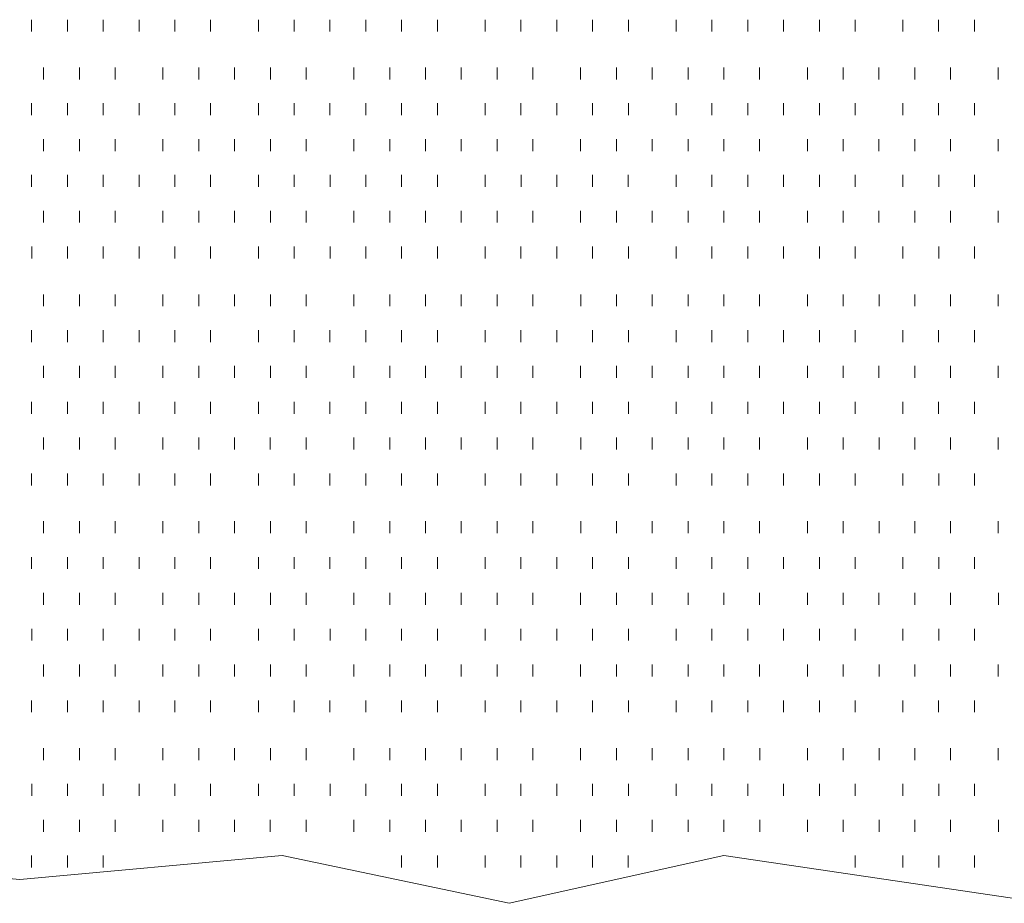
# Model space of a CAD drawing. Extents: x 309 to 1068, y 854 to 1368.
# Tile 49 of 82: x 485.07 to 490.73, y 960.24 to 965.32. Entities that reach past the tile are written whole.
import ezdxf

# ---------------------------------------------------------------- set-up
doc = ezdxf.new("R2010")
doc.units = 0
doc.layers.add('PDF_Geometry', color=7, linetype='CONTINUOUS', true_color=0xffffff)

msp = doc.modelspace()

# ---------------------------------------------------------------- linework, layer by layer
at = {"layer": 'PDF_Geometry', "color": 252, "lineweight": 9}
for points in [[(485.137731, 965.249608), (485.137731, 965.318045)], [(485.34398, 965.249608), (485.34398, 965.318045)], [(485.549293, 965.249608), (485.549293, 965.318045)], [(485.755543, 965.249608), (485.755543, 965.318045)], [(485.961325, 965.249608), (485.961325, 965.318045)], [(486.167106, 965.249608), (486.167106, 965.318045)], [(486.441793, 965.249608), (486.441793, 965.318045)], [(486.647574, 965.249608), (486.647574, 965.318045)], [(486.853356, 965.249608), (486.853356, 965.318045)], [(487.059605, 965.249608), (487.059605, 965.318045)], [(487.264919, 965.249608), (487.264919, 965.318045)], [(487.471168, 965.249608), (487.471168, 965.318045)], [(487.745856, 965.249608), (487.745856, 965.318045)], [(487.951636, 965.249608), (487.951636, 965.318045)], [(488.157418, 965.249608), (488.157418, 965.318045)], [(488.363199, 965.249608), (488.363199, 965.318045)], [(488.568981, 965.249608), (488.568981, 965.318045)], [(488.843669, 965.249608), (488.843669, 965.318045)], [(489.049449, 965.249608), (489.049449, 965.318045)], [(489.25523, 965.249608), (489.25523, 965.318045)], [(489.461481, 965.249608), (489.461481, 965.318045)], [(489.667262, 965.249608), (489.667262, 965.318045)], [(489.873043, 965.249608), (489.873043, 965.318045)], [(490.147731, 965.249608), (490.147731, 965.318045)], [(490.353043, 965.249608), (490.353043, 965.318045)], [(490.559294, 965.249608), (490.559294, 965.318045)], [(485.206417, 964.975107), (485.206417, 965.043544)], [(485.412198, 964.975107), (485.412198, 965.043544)], [(485.618449, 964.975107), (485.618449, 965.043544)], [(485.892667, 964.975107), (485.892667, 965.043544)], [(486.098448, 964.975107), (486.098448, 965.043544)], [(486.304697, 964.975107), (486.304697, 965.043544)], [(486.51048, 964.975107), (486.51048, 965.043544)], [(486.716261, 964.975107), (486.716261, 965.043544)], [(486.990948, 964.975107), (486.990948, 965.043544)], [(487.196731, 964.975107), (487.196731, 965.043544)], [(487.402511, 964.975107), (487.402511, 965.043544)], [(487.608292, 964.975107), (487.608292, 965.043544)], [(487.814073, 964.975107), (487.814073, 965.043544)], [(488.020324, 964.975107), (488.020324, 965.043544)], [(488.294543, 964.975107), (488.294543, 965.043544)], [(488.500323, 964.975107), (488.500323, 965.043544)], [(488.706573, 964.975107), (488.706573, 965.043544)], [(488.912356, 964.975107), (488.912356, 965.043544)], [(489.118136, 964.975107), (489.118136, 965.043544)], [(489.323917, 964.975107), (489.323917, 965.043544)], [(489.598604, 964.975107), (489.598604, 965.043544)], [(489.804387, 964.975107), (489.804387, 965.043544)], [(490.010168, 964.975107), (490.010168, 965.043544)], [(490.215948, 964.975107), (490.215948, 965.043544)], [(490.422198, 964.975107), (490.422198, 965.043544)], [(490.696418, 964.975107), (490.696418, 965.043544)], [(485.137928, 964.769325), (485.137928, 964.837763)], [(485.34371, 964.769325), (485.34371, 964.837763)], [(485.54949, 964.769325), (485.54949, 964.837763)], [(485.755592, 964.769185), (485.755592, 964.837622)], [(485.961373, 964.769185), (485.961373, 964.837622)], [(486.167155, 964.769185), (486.167155, 964.837622)], [(486.441373, 964.769185), (486.441373, 964.837622)], [(486.647623, 964.769185), (486.647623, 964.837622)], [(486.853405, 964.769185), (486.853405, 964.837622)], [(487.059655, 964.769185), (487.059655, 964.837622)], [(487.264967, 964.769185), (487.264967, 964.837622)], [(487.471217, 964.769185), (487.471217, 964.837622)], [(487.745905, 964.769185), (487.745905, 964.837622)], [(487.951686, 964.769185), (487.951686, 964.837622)], [(488.156998, 964.769185), (488.156998, 964.837622)], [(488.363248, 964.769185), (488.363248, 964.837622)], [(488.56903, 964.769185), (488.56903, 964.837622)], [(488.843717, 964.769185), (488.843717, 964.837622)], [(489.049498, 964.769185), (489.049498, 964.837622)], [(489.25528, 964.769185), (489.25528, 964.837622)], [(489.46153, 964.769185), (489.46153, 964.837622)], [(489.667311, 964.769185), (489.667311, 964.837622)], [(489.872623, 964.769185), (489.872623, 964.837622)], [(490.147311, 964.769185), (490.147311, 964.837622)], [(490.353092, 964.769185), (490.353092, 964.837622)], [(490.559342, 964.769185), (490.559342, 964.837622)], [(485.20637, 964.563348), (485.20637, 964.631786)], [(485.412151, 964.563348), (485.412151, 964.631786)], [(485.618403, 964.563348), (485.618403, 964.631786)], [(485.892621, 964.563348), (485.892621, 964.631786)], [(486.098402, 964.563348), (486.098402, 964.631786)], [(486.304653, 964.563348), (486.304653, 964.631786)], [(486.510434, 964.563348), (486.510434, 964.631786)], [(486.716215, 964.563348), (486.716215, 964.631786)], [(486.990901, 964.563348), (486.990901, 964.631786)], [(487.196684, 964.563348), (487.196684, 964.631786)], [(487.402465, 964.563348), (487.402465, 964.631786)], [(487.608246, 964.563348), (487.608246, 964.631786)], [(487.814495, 964.563348), (487.814495, 964.631786)], [(488.020278, 964.563348), (488.020278, 964.631786)], [(488.294496, 964.563348), (488.294496, 964.631786)], [(488.500745, 964.563348), (488.500745, 964.631786)], [(488.706526, 964.563348), (488.706526, 964.631786)], [(488.912309, 964.563348), (488.912309, 964.631786)], [(489.11809, 964.563348), (489.11809, 964.631786)], [(489.32387, 964.563348), (489.32387, 964.631786)], [(489.598559, 964.563348), (489.598559, 964.631786)], [(489.80434, 964.563348), (489.80434, 964.631786)], [(490.010121, 964.563348), (490.010121, 964.631786)], [(490.215902, 964.563348), (490.215902, 964.631786)], [(490.422153, 964.563348), (490.422153, 964.631786)], [(490.696371, 964.563348), (490.696371, 964.631786)], [(485.137842, 964.357567), (485.137842, 964.426004)], [(485.343623, 964.357567), (485.343623, 964.426004)], [(485.549873, 964.357567), (485.549873, 964.426004)], [(485.755655, 964.357567), (485.755655, 964.426004)], [(485.961436, 964.357567), (485.961436, 964.426004)], [(486.167217, 964.357567), (486.167217, 964.426004)], [(486.441905, 964.357567), (486.441905, 964.426004)], [(486.647218, 964.357567), (486.647218, 964.426004)], [(486.853467, 964.357567), (486.853467, 964.426004)], [(487.059248, 964.357567), (487.059248, 964.426004)], [(487.265499, 964.357567), (487.265499, 964.426004)], [(487.47128, 964.357567), (487.47128, 964.426004)], [(487.745498, 964.357567), (487.745498, 964.426004)], [(487.951748, 964.357567), (487.951748, 964.426004)], [(488.157335, 964.35744), (488.157335, 964.425878)], [(488.363116, 964.35744), (488.363116, 964.425878)], [(488.568898, 964.35744), (488.568898, 964.425878)], [(488.843585, 964.35744), (488.843585, 964.425878)], [(489.049366, 964.35744), (489.049366, 964.425878)], [(489.255148, 964.35744), (489.255148, 964.425878)], [(489.461398, 964.35744), (489.461398, 964.425878)], [(489.667179, 964.35744), (489.667179, 964.425878)], [(489.87296, 964.35744), (489.87296, 964.425878)], [(490.147648, 964.35744), (490.147648, 964.425878)], [(490.353429, 964.35744), (490.353429, 964.425878)], [(490.55921, 964.35744), (490.55921, 964.425878)], [(485.206367, 964.151647), (485.206367, 964.220085)], [(485.412149, 964.151647), (485.412149, 964.220085)], [(485.618399, 964.151647), (485.618399, 964.220085)], [(485.892617, 964.151647), (485.892617, 964.220085)], [(486.098398, 964.151647), (486.098398, 964.220085)], [(486.304649, 964.151647), (486.304649, 964.220085)], [(486.51043, 964.151647), (486.51043, 964.220085)], [(486.716211, 964.151647), (486.716211, 964.220085)], [(486.9909, 964.151647), (486.9909, 964.220085)], [(487.196681, 964.151647), (487.196681, 964.220085)], [(487.402461, 964.151647), (487.402461, 964.220085)], [(487.608242, 964.151647), (487.608242, 964.220085)], [(487.814023, 964.151647), (487.814023, 964.220085)], [(488.020274, 964.151647), (488.020274, 964.220085)], [(488.294493, 964.151647), (488.294493, 964.220085)], [(488.500273, 964.151647), (488.500273, 964.220085)], [(488.706524, 964.151647), (488.706524, 964.220085)], [(488.912774, 964.151647), (488.912774, 964.220085)], [(489.118086, 964.151647), (489.118086, 964.220085)], [(489.323867, 964.151647), (489.323867, 964.220085)], [(489.598556, 964.151647), (489.598556, 964.220085)], [(489.804336, 964.151647), (489.804336, 964.220085)], [(490.010118, 964.151647), (490.010118, 964.220085)], [(490.215898, 964.151647), (490.215898, 964.220085)], [(490.422149, 964.151647), (490.422149, 964.220085)], [(490.696368, 964.151647), (490.696368, 964.220085)], [(485.138122, 963.945866), (485.138122, 964.014303)], [(485.343434, 963.945866), (485.343434, 964.014303)], [(485.549684, 963.945866), (485.549684, 964.014303)], [(485.755465, 963.945866), (485.755465, 964.014303)], [(485.961715, 963.945866), (485.961715, 964.014303)], [(486.167028, 963.945866), (486.167028, 964.014303)], [(486.441715, 963.945866), (486.441715, 964.014303)], [(486.647497, 963.945866), (486.647497, 964.014303)], [(486.853747, 963.945866), (486.853747, 964.014303)], [(487.059059, 963.945866), (487.059059, 964.014303)], [(487.265309, 963.945866), (487.265309, 964.014303)], [(487.47109, 963.945866), (487.47109, 964.014303)], [(487.745778, 963.945866), (487.745778, 964.014303)], [(487.951559, 963.945866), (487.951559, 964.014303)], [(488.15734, 963.945866), (488.15734, 964.014303)], [(488.363122, 963.945866), (488.363122, 964.014303)], [(488.569372, 963.945866), (488.569372, 964.014303)], [(488.84359, 963.945866), (488.84359, 964.014303)], [(489.049372, 963.945866), (489.049372, 964.014303)], [(489.255152, 963.945866), (489.255152, 964.014303)], [(489.461403, 963.945866), (489.461403, 964.014303)], [(489.667185, 963.945866), (489.667185, 964.014303)], [(489.872965, 963.945866), (489.872965, 964.014303)], [(490.147184, 963.945866), (490.147184, 964.014303)], [(490.353434, 963.945866), (490.353434, 964.014303)], [(490.559307, 963.945682), (490.559307, 964.014119)], [(485.206321, 963.671224), (485.206321, 963.739662)], [(485.412103, 963.671224), (485.412103, 963.739662)], [(485.618353, 963.671224), (485.618353, 963.739662)], [(485.892572, 963.671224), (485.892572, 963.739662)], [(486.098353, 963.671224), (486.098353, 963.739662)], [(486.304603, 963.671224), (486.304603, 963.739662)], [(486.510383, 963.671224), (486.510383, 963.739662)], [(486.716165, 963.671224), (486.716165, 963.739662)], [(486.990853, 963.671224), (486.990853, 963.739662)], [(487.196634, 963.671224), (487.196634, 963.739662)], [(487.402415, 963.671224), (487.402415, 963.739662)], [(487.608196, 963.671224), (487.608196, 963.739662)], [(487.814447, 963.671224), (487.814447, 963.739662)], [(488.020228, 963.671224), (488.020228, 963.739662)], [(488.294915, 963.671224), (488.294915, 963.739662)], [(488.500227, 963.671224), (488.500227, 963.739662)], [(488.706478, 963.671224), (488.706478, 963.739662)], [(488.912259, 963.671224), (488.912259, 963.739662)], [(489.11804, 963.671224), (489.11804, 963.739662)], [(489.32382, 963.671224), (489.32382, 963.739662)], [(489.598509, 963.671224), (489.598509, 963.739662)], [(489.80429, 963.671224), (489.80429, 963.739662)], [(490.01054, 963.671224), (490.01054, 963.739662)], [(490.215852, 963.671224), (490.215852, 963.739662)], [(490.422103, 963.671224), (490.422103, 963.739662)], [(490.696321, 963.671224), (490.696321, 963.739662)], [(485.137793, 963.465402), (485.137793, 963.53384)], [(485.343575, 963.465402), (485.343575, 963.53384)], [(485.549824, 963.465402), (485.549824, 963.53384)], [(485.755604, 963.465402), (485.755604, 963.53384)], [(485.961387, 963.465402), (485.961387, 963.53384)], [(486.167168, 963.465402), (486.167168, 963.53384)], [(486.441855, 963.465402), (486.441855, 963.53384)], [(486.647167, 963.465402), (486.647167, 963.53384)], [(486.853418, 963.465402), (486.853418, 963.53384)], [(487.059199, 963.465402), (487.059199, 963.53384)], [(487.265449, 963.465402), (487.265449, 963.53384)], [(487.471229, 963.465402), (487.471229, 963.53384)], [(487.745918, 963.465402), (487.745918, 963.53384)], [(487.951699, 963.465402), (487.951699, 963.53384)], [(488.15748, 963.465402), (488.15748, 963.53384)], [(488.363261, 963.465402), (488.363261, 963.53384)], [(488.569043, 963.465402), (488.569043, 963.53384)], [(488.84373, 963.465402), (488.84373, 963.53384)], [(489.049513, 963.465402), (489.049513, 963.53384)], [(489.255292, 963.465402), (489.255292, 963.53384)], [(489.461543, 963.465402), (489.461543, 963.53384)], [(489.667326, 963.465402), (489.667326, 963.53384)], [(489.873105, 963.465402), (489.873105, 963.53384)], [(490.147791, 963.465402), (490.147791, 963.53384)], [(490.353106, 963.465402), (490.353106, 963.53384)], [(490.559357, 963.465402), (490.559357, 963.53384)], [(485.206403, 963.25948), (485.206403, 963.327917)], [(485.412185, 963.25948), (485.412185, 963.327917)], [(485.618436, 963.25948), (485.618436, 963.327917)], [(485.892654, 963.25948), (485.892654, 963.327917)], [(486.098435, 963.25948), (486.098435, 963.327917)], [(486.304685, 963.25948), (486.304685, 963.327917)], [(486.510467, 963.25948), (486.510467, 963.327917)], [(486.716248, 963.25948), (486.716248, 963.327917)], [(486.990935, 963.25948), (486.990935, 963.327917)], [(487.196716, 963.25948), (487.196716, 963.327917)], [(487.402498, 963.25948), (487.402498, 963.327917)], [(487.608279, 963.25948), (487.608279, 963.327917)], [(487.814061, 963.25948), (487.814061, 963.327917)], [(488.02031, 963.25948), (488.02031, 963.327917)], [(488.294529, 963.25948), (488.294529, 963.327917)], [(488.50031, 963.25948), (488.50031, 963.327917)], [(488.70656, 963.25948), (488.70656, 963.327917)], [(488.912341, 963.25948), (488.912341, 963.327917)], [(489.118122, 963.25948), (489.118122, 963.327917)], [(489.323905, 963.25948), (489.323905, 963.327917)], [(489.598591, 963.25948), (489.598591, 963.327917)], [(489.804372, 963.25948), (489.804372, 963.327917)], [(490.010153, 963.25948), (490.010153, 963.327917)], [(490.216404, 963.25948), (490.216404, 963.327917)], [(490.422185, 963.25948), (490.422185, 963.327917)], [(490.696403, 963.25948), (490.696403, 963.327917)], [(485.137747, 963.053558), (485.137747, 963.121995)], [(485.343528, 963.053558), (485.343528, 963.121995)], [(485.549777, 963.053558), (485.549777, 963.121995)], [(485.75556, 963.053558), (485.75556, 963.121995)], [(485.961341, 963.053558), (485.961341, 963.121995)], [(486.167122, 963.053558), (486.167122, 963.121995)], [(486.441809, 963.053558), (486.441809, 963.121995)], [(486.647591, 963.053558), (486.647591, 963.121995)], [(486.853372, 963.053558), (486.853372, 963.121995)], [(487.059621, 963.053558), (487.059621, 963.121995)], [(487.265402, 963.053558), (487.265402, 963.121995)], [(487.471185, 963.053558), (487.471185, 963.121995)], [(487.745872, 963.053558), (487.745872, 963.121995)], [(487.951652, 963.053558), (487.951652, 963.121995)], [(488.157433, 963.053558), (488.157433, 963.121995)], [(488.363216, 963.053558), (488.363216, 963.121995)], [(488.568997, 963.053558), (488.568997, 963.121995)], [(488.843684, 963.053558), (488.843684, 963.121995)], [(489.049464, 963.053558), (489.049464, 963.121995)], [(489.255247, 963.053558), (489.255247, 963.121995)], [(489.461028, 963.053558), (489.461028, 963.121995)], [(489.667277, 963.053558), (489.667277, 963.121995)], [(489.873058, 963.053558), (489.873058, 963.121995)], [(490.147747, 963.053558), (490.147747, 963.121995)], [(490.353059, 963.053558), (490.353059, 963.121995)], [(490.559309, 963.053558), (490.559309, 963.121995)], [(485.206272, 962.847736), (485.206272, 962.916173)], [(485.412521, 962.847736), (485.412521, 962.916173)], [(485.618303, 962.847736), (485.618303, 962.916173)], [(485.892521, 962.847736), (485.892521, 962.916173)], [(486.098304, 962.847736), (486.098304, 962.916173)], [(486.304553, 962.847736), (486.304553, 962.916173)], [(486.510334, 962.847736), (486.510334, 962.916173)], [(486.716115, 962.847736), (486.716115, 962.916173)], [(486.990803, 962.847736), (486.990803, 962.916173)], [(487.196584, 962.847736), (487.196584, 962.916173)], [(487.402834, 962.847736), (487.402834, 962.916173)], [(487.608146, 962.847736), (487.608146, 962.916173)], [(487.813928, 962.847736), (487.813928, 962.916173)], [(488.020179, 962.847736), (488.020179, 962.916173)], [(488.294865, 962.847736), (488.294865, 962.916173)], [(488.500178, 962.847736), (488.500178, 962.916173)], [(488.706428, 962.847736), (488.706428, 962.916173)], [(488.912678, 962.847736), (488.912678, 962.916173)], [(489.118459, 962.847736), (489.118459, 962.916173)], [(489.323771, 962.847736), (489.323771, 962.916173)], [(489.598459, 962.847736), (489.598459, 962.916173)], [(489.804241, 962.847736), (489.804241, 962.916173)], [(490.01049, 962.847736), (490.01049, 962.916173)], [(490.215804, 962.847736), (490.215804, 962.916173)], [(490.422053, 962.847736), (490.422053, 962.916173)], [(490.696272, 962.847736), (490.696272, 962.916173)], [(485.137743, 962.641799), (485.137743, 962.710237)], [(485.343524, 962.641799), (485.343524, 962.710237)], [(485.549774, 962.641799), (485.549774, 962.710237)], [(485.755556, 962.641799), (485.755556, 962.710237)], [(485.961337, 962.641799), (485.961337, 962.710237)], [(486.167118, 962.641799), (486.167118, 962.710237)], [(486.441807, 962.641799), (486.441807, 962.710237)], [(486.647588, 962.641799), (486.647588, 962.710237)], [(486.853368, 962.641799), (486.853368, 962.710237)], [(487.059618, 962.641799), (487.059618, 962.710237)], [(487.265401, 962.641799), (487.265401, 962.710237)], [(487.471181, 962.641799), (487.471181, 962.710237)], [(487.7454, 962.641799), (487.7454, 962.710237)], [(487.951649, 962.641799), (487.951649, 962.710237)], [(488.157432, 962.641799), (488.157432, 962.710237)], [(488.363213, 962.641799), (488.363213, 962.710237)], [(488.568993, 962.641799), (488.568993, 962.710237)], [(488.84368, 962.641799), (488.84368, 962.710237)], [(489.049463, 962.641799), (489.049463, 962.710237)], [(489.255244, 962.641799), (489.255244, 962.710237)], [(489.461025, 962.641799), (489.461025, 962.710237)], [(489.667274, 962.641799), (489.667274, 962.710237)], [(489.873056, 962.641799), (489.873056, 962.710237)], [(490.147275, 962.641799), (490.147275, 962.710237)], [(490.353524, 962.641799), (490.353524, 962.710237)], [(490.559305, 962.641799), (490.559305, 962.710237)], [(485.206364, 962.367313), (485.206364, 962.43575)], [(485.412145, 962.367313), (485.412145, 962.43575)], [(485.618395, 962.367313), (485.618395, 962.43575)], [(485.892614, 962.367313), (485.892614, 962.43575)], [(486.098395, 962.367313), (486.098395, 962.43575)], [(486.304645, 962.367313), (486.304645, 962.43575)], [(486.510426, 962.367313), (486.510426, 962.43575)], [(486.716207, 962.367313), (486.716207, 962.43575)], [(486.990895, 962.367313), (486.990895, 962.43575)], [(487.196676, 962.367313), (487.196676, 962.43575)], [(487.402457, 962.367313), (487.402457, 962.43575)], [(487.608239, 962.367313), (487.608239, 962.43575)], [(487.81402, 962.367313), (487.81402, 962.43575)], [(488.02027, 962.367313), (488.02027, 962.43575)], [(488.294957, 962.367313), (488.294957, 962.43575)], [(488.50027, 962.367313), (488.50027, 962.43575)], [(488.70652, 962.367313), (488.70652, 962.43575)], [(488.912301, 962.367313), (488.912301, 962.43575)], [(489.118082, 962.367313), (489.118082, 962.43575)], [(489.323864, 962.367313), (489.323864, 962.43575)], [(489.598551, 962.367313), (489.598551, 962.43575)], [(489.804332, 962.367313), (489.804332, 962.43575)], [(490.010582, 962.367313), (490.010582, 962.43575)], [(490.215895, 962.367313), (490.215895, 962.43575)], [(490.422145, 962.367313), (490.422145, 962.43575)], [(490.696364, 962.367313), (490.696364, 962.43575)], [(485.137697, 962.161519), (485.137697, 962.229957)], [(485.343478, 962.161519), (485.343478, 962.229957)], [(485.549729, 962.161519), (485.549729, 962.229957)], [(485.755978, 962.161519), (485.755978, 962.229957)], [(485.961291, 962.161519), (485.961291, 962.229957)], [(486.167072, 962.161519), (486.167072, 962.229957)], [(486.44176, 962.161519), (486.44176, 962.229957)], [(486.647541, 962.161519), (486.647541, 962.229957)], [(486.853322, 962.161519), (486.853322, 962.229957)], [(487.059571, 962.161519), (487.059571, 962.229957)], [(487.265354, 962.161519), (487.265354, 962.229957)], [(487.471603, 962.161519), (487.471603, 962.229957)], [(487.745822, 962.161519), (487.745822, 962.229957)], [(487.951602, 962.161519), (487.951602, 962.229957)], [(488.157385, 962.161519), (488.157385, 962.229957)], [(488.363166, 962.161519), (488.363166, 962.229957)], [(488.568947, 962.161519), (488.568947, 962.229957)], [(488.843636, 962.161519), (488.843636, 962.229957)], [(489.049416, 962.161519), (489.049416, 962.229957)], [(489.255197, 962.161519), (489.255197, 962.229957)], [(489.461447, 962.161519), (489.461447, 962.229957)], [(489.667229, 962.161519), (489.667229, 962.229957)], [(489.87301, 962.161519), (489.87301, 962.229957)], [(490.147228, 962.161519), (490.147228, 962.229957)], [(490.353478, 962.161519), (490.353478, 962.229957)], [(490.559261, 962.161519), (490.559261, 962.229957)], [(485.206369, 961.955738), (485.206369, 962.024176)], [(485.412619, 961.955738), (485.412619, 962.024176)], [(485.617931, 961.955738), (485.617931, 962.024176)], [(485.892619, 961.955738), (485.892619, 962.024176)], [(486.0984, 961.955738), (486.0984, 962.024176)], [(486.30465, 961.955738), (486.30465, 962.024176)], [(486.510432, 961.955738), (486.510432, 962.024176)], [(486.716213, 961.955738), (486.716213, 962.024176)], [(486.990431, 961.955738), (486.990431, 962.024176)], [(487.196681, 961.955738), (487.196681, 962.024176)], [(487.402554, 961.955612), (487.402554, 962.024049)], [(487.608336, 961.955612), (487.608336, 962.024049)], [(487.814117, 961.955612), (487.814117, 962.024049)], [(488.020367, 961.955612), (488.020367, 962.024049)], [(488.294586, 961.955612), (488.294586, 962.024049)], [(488.500367, 961.955612), (488.500367, 962.024049)], [(488.706617, 961.955612), (488.706617, 962.024049)], [(488.912398, 961.955612), (488.912398, 962.024049)], [(489.118179, 961.955612), (489.118179, 962.024049)], [(489.323961, 961.955612), (489.323961, 962.024049)], [(489.598648, 961.955612), (489.598648, 962.024049)], [(489.803961, 961.955612), (489.803961, 962.024049)], [(490.010211, 961.955612), (490.010211, 962.024049)], [(490.215992, 961.955612), (490.215992, 962.024049)], [(490.422242, 961.955612), (490.422242, 962.024049)], [(490.696461, 961.955612), (490.696461, 962.024049)], [(485.138162, 961.749775), (485.138162, 961.818213)], [(485.343474, 961.749775), (485.343474, 961.818213)], [(485.549725, 961.749775), (485.549725, 961.818213)], [(485.755506, 961.749775), (485.755506, 961.818213)], [(485.961287, 961.749775), (485.961287, 961.818213)], [(486.167068, 961.749775), (486.167068, 961.818213)], [(486.441757, 961.749775), (486.441757, 961.818213)], [(486.647538, 961.749775), (486.647538, 961.818213)], [(486.853787, 961.749775), (486.853787, 961.818213)], [(487.059099, 961.749775), (487.059099, 961.818213)], [(487.26535, 961.749775), (487.26535, 961.818213)], [(487.471131, 961.749775), (487.471131, 961.818213)], [(487.745818, 961.749775), (487.745818, 961.818213)], [(487.9516, 961.749775), (487.9516, 961.818213)], [(488.157382, 961.749775), (488.157382, 961.818213)], [(488.363163, 961.749775), (488.363163, 961.818213)], [(488.569412, 961.749775), (488.569412, 961.818213)], [(488.843632, 961.749775), (488.843632, 961.818213)], [(489.049413, 961.749775), (489.049413, 961.818213)], [(489.255194, 961.749775), (489.255194, 961.818213)], [(489.461443, 961.749775), (489.461443, 961.818213)], [(489.667225, 961.749775), (489.667225, 961.818213)], [(489.873006, 961.749775), (489.873006, 961.818213)], [(490.147693, 961.749775), (490.147693, 961.818213)], [(490.353474, 961.749775), (490.353474, 961.818213)], [(490.559257, 961.749775), (490.559257, 961.818213)], [(485.206451, 961.543994), (485.206451, 961.612432)], [(485.412233, 961.543994), (485.412233, 961.612432)], [(485.618014, 961.543994), (485.618014, 961.612432)], [(485.892701, 961.543994), (485.892701, 961.612432)], [(486.098483, 961.543994), (486.098483, 961.612432)], [(486.304264, 961.543994), (486.304264, 961.612432)], [(486.510514, 961.543994), (486.510514, 961.612432)], [(486.716295, 961.543994), (486.716295, 961.612432)], [(486.990514, 961.543994), (486.990514, 961.612432)], [(487.196764, 961.543994), (487.196764, 961.612432)], [(487.402545, 961.543994), (487.402545, 961.612432)], [(487.608326, 961.543994), (487.608326, 961.612432)], [(487.814108, 961.543994), (487.814108, 961.612432)], [(488.019889, 961.543994), (488.019889, 961.612432)], [(488.294576, 961.543994), (488.294576, 961.612432)], [(488.500357, 961.543994), (488.500357, 961.612432)], [(488.706139, 961.543994), (488.706139, 961.612432)], [(488.912389, 961.543994), (488.912389, 961.612432)], [(489.11817, 961.543994), (489.11817, 961.612432)], [(489.323951, 961.543994), (489.323951, 961.612432)], [(489.598639, 961.543994), (489.598639, 961.612432)], [(489.804283, 961.543853), (489.804283, 961.612291)], [(490.010533, 961.543853), (490.010533, 961.612291)], [(490.215845, 961.543853), (490.215845, 961.612291)], [(490.422095, 961.543853), (490.422095, 961.612291)], [(490.696314, 961.543853), (490.696314, 961.612291)], [(485.137791, 961.337945), (485.137791, 961.406383)], [(485.343572, 961.337945), (485.343572, 961.406383)], [(485.549822, 961.337945), (485.549822, 961.406383)], [(485.755603, 961.337945), (485.755603, 961.406383)], [(485.961384, 961.337945), (485.961384, 961.406383)], [(486.167167, 961.337945), (486.167167, 961.406383)], [(486.441853, 961.337945), (486.441853, 961.406383)], [(486.647166, 961.337945), (486.647166, 961.406383)], [(486.853415, 961.337945), (486.853415, 961.406383)], [(487.059666, 961.337945), (487.059666, 961.406383)], [(487.265447, 961.337945), (487.265447, 961.406383)], [(487.471228, 961.337945), (487.471228, 961.406383)], [(487.745446, 961.337945), (487.745446, 961.406383)], [(487.951697, 961.337945), (487.951697, 961.406383)], [(488.157478, 961.337945), (488.157478, 961.406383)], [(488.362791, 961.337945), (488.362791, 961.406383)], [(488.56904, 961.337945), (488.56904, 961.406383)], [(488.843729, 961.337945), (488.843729, 961.406383)], [(489.049509, 961.337945), (489.049509, 961.406383)], [(489.25529, 961.337945), (489.25529, 961.406383)], [(489.461071, 961.337945), (489.461071, 961.406383)], [(489.667322, 961.337945), (489.667322, 961.406383)], [(489.873103, 961.337945), (489.873103, 961.406383)], [(490.14779, 961.337945), (490.14779, 961.406383)], [(490.353102, 961.337945), (490.353102, 961.406383)], [(490.559354, 961.337945), (490.559354, 961.406383)], [(485.206137, 961.063258), (485.206137, 961.132164)], [(485.412387, 961.063258), (485.412387, 961.132164)], [(485.618168, 961.063258), (485.618168, 961.132164)], [(485.892856, 961.063258), (485.892856, 961.132164)], [(486.098637, 961.063258), (486.098637, 961.132164)], [(486.304418, 961.063258), (486.304418, 961.132164)], [(486.510668, 961.063258), (486.510668, 961.132164)], [(486.715981, 961.063258), (486.715981, 961.132164)], [(486.990668, 961.063258), (486.990668, 961.132164)], [(487.196918, 961.063258), (487.196918, 961.132164)], [(487.402699, 961.063258), (487.402699, 961.132164)], [(487.608481, 961.063258), (487.608481, 961.132164)], [(487.814262, 961.063258), (487.814262, 961.132164)], [(488.020043, 961.063258), (488.020043, 961.132164)], [(488.294731, 961.063258), (488.294731, 961.132164)], [(488.500512, 961.063258), (488.500512, 961.132164)], [(488.706293, 961.063258), (488.706293, 961.132164)], [(488.912543, 961.063258), (488.912543, 961.132164)], [(489.118324, 961.063258), (489.118324, 961.132164)], [(489.324106, 961.063258), (489.324106, 961.132164)], [(489.598793, 961.063258), (489.598793, 961.132164)], [(489.804106, 961.063258), (489.804106, 961.132164)], [(490.010356, 961.063258), (490.010356, 961.132164)], [(490.216137, 961.063258), (490.216137, 961.132164)], [(490.421918, 961.063258), (490.421918, 961.132164)], [(490.696137, 961.063258), (490.696137, 961.132164)], [(485.138113, 960.857608), (485.138113, 960.926046)], [(485.343425, 960.857608), (485.343425, 960.926046)], [(485.549675, 960.857608), (485.549675, 960.926046)], [(485.755457, 960.857608), (485.755457, 960.926046)], [(485.961706, 960.857608), (485.961706, 960.926046)], [(486.167019, 960.857608), (486.167019, 960.926046)], [(486.441707, 960.857608), (486.441707, 960.926046)], [(486.647488, 960.857608), (486.647488, 960.926046)], [(486.853738, 960.857608), (486.853738, 960.926046)], [(487.059051, 960.857608), (487.059051, 960.926046)], [(487.2653, 960.857608), (487.2653, 960.926046)], [(487.471082, 960.857608), (487.471082, 960.926046)], [(487.745769, 960.857608), (487.745769, 960.926046)], [(487.95155, 960.857608), (487.95155, 960.926046)], [(488.157331, 960.857608), (488.157331, 960.926046)], [(488.363113, 960.857608), (488.363113, 960.926046)], [(488.569363, 960.857608), (488.569363, 960.926046)], [(488.843582, 960.857608), (488.843582, 960.926046)], [(489.049363, 960.857608), (489.049363, 960.926046)], [(489.255144, 960.857608), (489.255144, 960.926046)], [(489.461395, 960.857608), (489.461395, 960.926046)], [(489.667175, 960.857608), (489.667175, 960.926046)], [(489.872956, 960.857608), (489.872956, 960.926046)], [(490.147175, 960.857608), (490.147175, 960.926046)], [(490.353426, 960.857608), (490.353426, 960.926046)], [(490.559207, 960.857608), (490.559207, 960.926046)], [(485.206598, 960.651686), (485.206598, 960.720124)], [(485.41238, 960.651686), (485.41238, 960.720124)], [(485.618161, 960.651686), (485.618161, 960.720124)], [(485.892848, 960.651686), (485.892848, 960.720124)], [(486.098629, 960.651686), (486.098629, 960.720124)], [(486.304412, 960.651686), (486.304412, 960.720124)], [(486.510192, 960.651686), (486.510192, 960.720124)], [(486.716441, 960.651686), (486.716441, 960.720124)], [(486.99066, 960.651686), (486.99066, 960.720124)], [(487.196911, 960.651686), (487.196911, 960.720124)], [(487.402692, 960.651686), (487.402692, 960.720124)], [(487.608473, 960.651686), (487.608473, 960.720124)], [(487.814254, 960.651686), (487.814254, 960.720124)], [(488.020036, 960.651686), (488.020036, 960.720124)], [(488.294723, 960.651686), (488.294723, 960.720124)], [(488.500504, 960.651686), (488.500504, 960.720124)], [(488.706285, 960.651686), (488.706285, 960.720124)], [(488.912536, 960.651686), (488.912536, 960.720124)], [(489.117848, 960.651686), (489.117848, 960.720124)], [(489.324098, 960.651686), (489.324098, 960.720124)], [(489.598316, 960.651686), (489.598316, 960.720124)], [(489.804567, 960.651686), (489.804567, 960.720124)], [(490.010348, 960.651686), (490.010348, 960.720124)], [(490.216129, 960.651686), (490.216129, 960.720124)], [(490.42191, 960.651686), (490.42191, 960.720124)], [(490.696597, 960.651686), (490.696597, 960.720124)], [(485.137648, 960.445907), (485.137648, 960.514345)], [(485.343898, 960.445907), (485.343898, 960.514345)], [(485.549679, 960.445907), (485.549679, 960.514345)], [(487.265311, 960.445905), (487.265311, 960.514342)], [(487.47156, 960.445905), (487.47156, 960.514342)], [(487.745779, 960.445905), (487.745779, 960.514342)], [(487.951561, 960.445905), (487.951561, 960.514342)], [(488.157335, 960.445907), (488.157335, 960.514345)], [(488.363116, 960.445907), (488.363116, 960.514345)], [(488.568898, 960.445907), (488.568898, 960.514345)], [(489.872967, 960.445905), (489.872967, 960.514342)], [(490.147654, 960.445905), (490.147654, 960.514342)], [(490.353436, 960.445905), (490.353436, 960.514342)], [(490.559217, 960.445905), (490.559217, 960.514342)]]:
    msp.add_lwpolyline(points, dxfattribs=at)
at = {"layer": 'PDF_Geometry', "color": 0, "lineweight": 20}
msp.add_lwpolyline([(479.37329, 960.240126), (480.677351, 960.583251), (482.255633, 960.240126), (483.559696, 960.514345), (485.069072, 960.37747), (486.578914, 960.514345), (487.882977, 960.240126), (489.118135, 960.514345), (490.971101, 960.240126), (492.343602, 960.583251), (493.304072, 960.37747), (494.402351, 960.583251), (496.049538, 960.240126), (497.284696, 960.514345), (498.657196, 960.37747), (499.137197, 960.445907), (499.480788, 960.37747), (500.029697, 960.514345), (500.509694, 960.37747), (501.127507, 960.514345), (501.74532, 960.37747), (502.019538, 960.445907)], dxfattribs=at)

doc.saveas('drawing.dxf')
